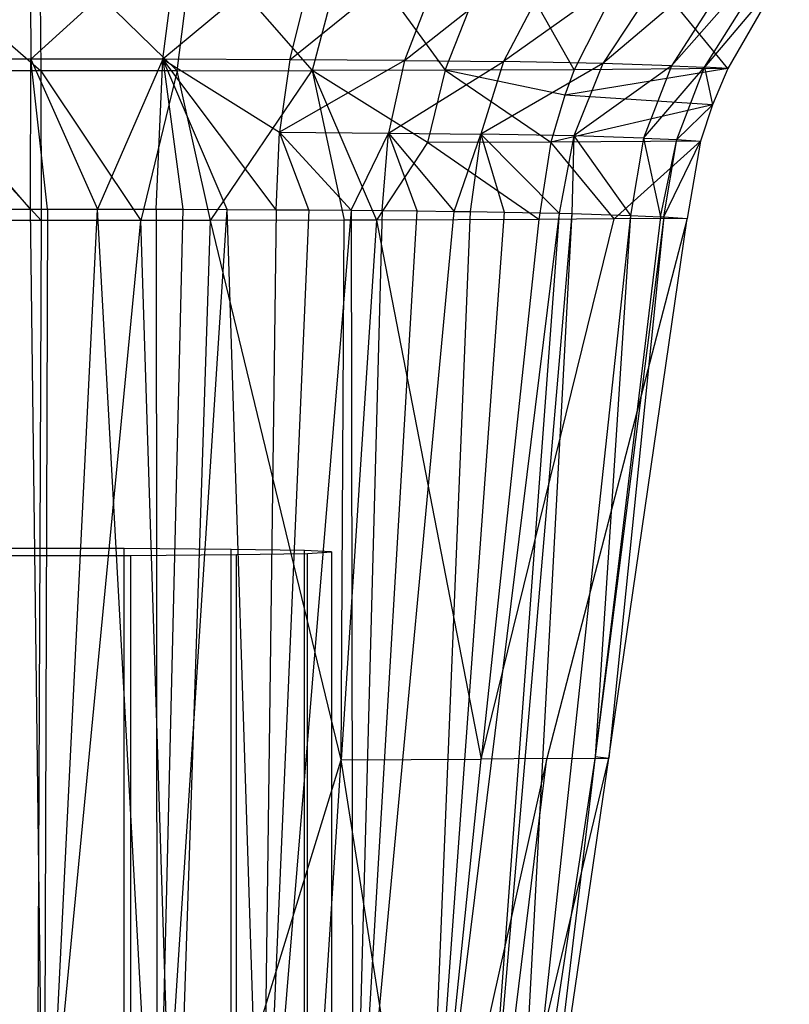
# Model space of a CAD drawing. Extents: x 3 to 49, y 3 to 103.
# Tile 98 of 101: x 26.023 to 26.805, y 97.404 to 98.403. Entities that reach past the tile are written whole.
import ezdxf

# ---------------------------------------------------------------- set-up
doc = ezdxf.new("R2010")
doc.units = 0
doc.header["$LTSCALE"] = 2.54
doc.layers.get('0').update_dxf_attribs({"linetype": 'CONTINUOUS'})

# ---------------------------------------------------------------- blocks, each defined once
blk = doc.blocks.new('HOTEL-MOOD-11782-11790_STL')
at = {"color": 0}
for p, q in [((26.03416, 98.50071, 0.21081), (26.03429, 98.36338, 0.21905)), ((26.03416, 98.50071, 0.21081), (26.03429, 98.36338, 0.21905)), ((26.18584, 98.50049, 0.22041), (26.03429, 98.36338, 0.21905)), ((26.18584, 98.50049, 0.22041), (26.03429, 98.36338, 0.21905)), ((26.16854, 98.36322, 0.22973), (26.18584, 98.50049, 0.22041)), ((26.16854, 98.36322, 0.22973), (26.18584, 98.50049, 0.22041)), ((26.33228, 98.49996, 0.2556), (26.16854, 98.36322, 0.22973)), ((26.33228, 98.49996, 0.2556), (26.16854, 98.36322, 0.22973)), ((26.29735, 98.36273, 0.26789), (26.33228, 98.49996, 0.2556)), ((26.29735, 98.36273, 0.26789), (26.33228, 98.49996, 0.2556)), ((26.29735, 98.36273, 0.26789), (26.46699, 98.49914, 0.31581)), ((26.29735, 98.36273, 0.26789), (26.46699, 98.49914, 0.31581)), ((26.46699, 98.49914, 0.31581), (26.4139, 98.36193, 0.33293)), ((26.46699, 98.49914, 0.31581), (26.4139, 98.36193, 0.33293)), ((26.4139, 98.36193, 0.33293), (26.58636, 98.4981, 0.39543)), ((26.4139, 98.36193, 0.33293), (26.58636, 98.4981, 0.39543)), ((26.58636, 98.4981, 0.39543), (26.5145, 98.36087, 0.41881)), ((26.58636, 98.4981, 0.39543), (26.5145, 98.36087, 0.41881)), ((26.70487, 98.4961, 0.55541), (26.5145, 98.36087, 0.41881)), ((26.70487, 98.4961, 0.55541), (26.5145, 98.36087, 0.41881)), ((26.70487, 98.4961, 0.55541), (26.61541, 98.35904, 0.56952)), ((26.70487, 98.4961, 0.55541), (26.61541, 98.35904, 0.56952)), ((26.77316, 98.49354, 0.76647), (26.61541, 98.35904, 0.56952)), ((26.77316, 98.49354, 0.76647), (26.61541, 98.35904, 0.56952)), ((26.77316, 98.49354, 0.76647), (26.68504, 98.35668, 0.76446)), ((26.77316, 98.49354, 0.76647), (26.68504, 98.35668, 0.76446)), ((26.68504, 98.35668, 0.76446), (26.80463, 98.49202, 0.8931)), ((26.68504, 98.35668, 0.76446), (26.80463, 98.49202, 0.8931)), ((26.71836, 98.35518, 0.88955), (26.80463, 98.49202, 0.8931)), ((26.71836, 98.35518, 0.88955), (26.80463, 98.49202, 0.8931)), ((25.88654, 98.4887, 1.21705), (26.04444, 98.35143, 1.21105)), ((25.88654, 98.4887, 1.21705), (26.04444, 98.35143, 1.21105)), ((26.18291, 98.35146, 1.20577), (26.04337, 98.48851, 1.22447)), ((26.04337, 98.48851, 1.22447), (26.04444, 98.35143, 1.21105)), ((26.04337, 98.48851, 1.22447), (26.04444, 98.35143, 1.21105)), ((26.18291, 98.35146, 1.20577), (26.04337, 98.48851, 1.22447)), ((26.18291, 98.35146, 1.20577), (26.20045, 98.48846, 1.21924)), ((26.18291, 98.35146, 1.20577), (26.20045, 98.48846, 1.21924)), ((26.20045, 98.48846, 1.21924), (26.32022, 98.35167, 1.18696)), ((26.20045, 98.48846, 1.21924), (26.32022, 98.35167, 1.18696)), ((26.35614, 98.48858, 1.20146), (26.32022, 98.35167, 1.18696)), ((26.35614, 98.48858, 1.20146), (26.32022, 98.35167, 1.18696)), ((26.35614, 98.48858, 1.20146), (26.45504, 98.35203, 1.15478)), ((26.35614, 98.48858, 1.20146), (26.45504, 98.35203, 1.15478)), ((26.45504, 98.35203, 1.15478), (26.5089, 98.48885, 1.17126)), ((26.45504, 98.35203, 1.15478), (26.5089, 98.48885, 1.17126)), ((26.58628, 98.35256, 1.10938), (26.5089, 98.48885, 1.17126)), ((26.58628, 98.35256, 1.10938), (26.5089, 98.48885, 1.17126)), ((26.6463, 98.47095, 1.12611), (26.58628, 98.35256, 1.10938)), ((26.6463, 98.47095, 1.12611), (26.58628, 98.35256, 1.10938)), ((26.74231, 98.35372, 1.0118), (26.6463, 98.47095, 1.12611)), ((26.74231, 98.35372, 1.0118), (26.6463, 98.47095, 1.12611)), ((26.79608, 98.44713, 1.01588), (26.71836, 98.35518, 0.88955)), ((26.79608, 98.44713, 1.01588), (26.71836, 98.35518, 0.88955)), ((26.79608, 98.44713, 1.01588), (26.74231, 98.35372, 1.0118)), ((26.79608, 98.44713, 1.01588), (26.74231, 98.35372, 1.0118)), ((26.03429, 98.36338, 0.21905), (25.90046, 98.36323, 0.23346)), ((26.03429, 98.36338, 0.21905), (25.90046, 98.36323, 0.23346)), ((26.03414, 98.21121, 0.22655), (25.90046, 98.36323, 0.23346)), ((26.03414, 98.21121, 0.22655), (25.90046, 98.36323, 0.23346)), ((26.03414, 98.21121, 0.22655), (26.03429, 98.36338, 0.21905)), ((26.03414, 98.21121, 0.22655), (26.03429, 98.36338, 0.21905)), ((26.05141, 98.21121, 0.22654), (26.03429, 98.36338, 0.21905)), ((26.03429, 98.36338, 0.21905), (26.10217, 98.21118, 0.22926)), ((26.05141, 98.21121, 0.22654), (26.03429, 98.36338, 0.21905)), ((26.16854, 98.36322, 0.22973), (26.03429, 98.36338, 0.21905)), ((26.16854, 98.36322, 0.22973), (26.03429, 98.36338, 0.21905)), ((26.03429, 98.36338, 0.21905), (26.10217, 98.21118, 0.22926)), ((26.16854, 98.36322, 0.22973), (26.10217, 98.21118, 0.22926)), ((26.16854, 98.36322, 0.22973), (26.10217, 98.21118, 0.22926)), ((26.16187, 98.21107, 0.23819), (26.16854, 98.36322, 0.22973)), ((26.16187, 98.21107, 0.23819), (26.16854, 98.36322, 0.22973)), ((26.16854, 98.36322, 0.22973), (26.18871, 98.211, 0.24444)), ((26.28342, 98.21058, 0.27926), (26.16854, 98.36322, 0.22973)), ((26.16854, 98.36322, 0.22973), (26.28694, 98.28914, 0.27371)), ((26.28342, 98.21058, 0.27926), (26.16854, 98.36322, 0.22973)), ((26.23375, 98.21083, 0.25839), (26.16854, 98.36322, 0.22973)), ((26.23375, 98.21083, 0.25839), (26.16854, 98.36322, 0.22973)), ((26.16854, 98.36322, 0.22973), (26.18871, 98.211, 0.24444)), ((26.29735, 98.36273, 0.26789), (26.16854, 98.36322, 0.22973)), ((26.29735, 98.36273, 0.26789), (26.16854, 98.36322, 0.22973)), ((26.16854, 98.36322, 0.22973), (26.28694, 98.28914, 0.27371)), ((26.29735, 98.36273, 0.26789), (26.28694, 98.28914, 0.27371)), ((26.29735, 98.36273, 0.26789), (26.28694, 98.28914, 0.27371)), ((26.4139, 98.36193, 0.33293), (26.28694, 98.28914, 0.27371)), ((26.4139, 98.36193, 0.33293), (26.28694, 98.28914, 0.27371)), ((26.4139, 98.36193, 0.33293), (26.29735, 98.36273, 0.26789)), ((26.4139, 98.36193, 0.33293), (26.29735, 98.36273, 0.26789)), ((26.4139, 98.36193, 0.33293), (26.39753, 98.28832, 0.34114)), ((26.4139, 98.36193, 0.33293), (26.39753, 98.28832, 0.34114)), ((26.39753, 98.28832, 0.34114), (26.5145, 98.36087, 0.41881)), ((26.39753, 98.28832, 0.34114), (26.5145, 98.36087, 0.41881)), ((26.4139, 98.36193, 0.33293), (26.5145, 98.36087, 0.41881)), ((26.4139, 98.36193, 0.33293), (26.5145, 98.36087, 0.41881)), ((26.5145, 98.36087, 0.41881), (26.4913, 98.28725, 0.43016)), ((26.5145, 98.36087, 0.41881), (26.4913, 98.28725, 0.43016)), ((26.61541, 98.35904, 0.56952), (26.5145, 98.36087, 0.41881)), ((26.61541, 98.35904, 0.56952), (26.5145, 98.36087, 0.41881)), ((26.04444, 98.35143, 1.21105), (25.90618, 98.35155, 1.20272)), ((25.90618, 98.35155, 1.20272), (26.04477, 98.19951, 1.19807)), ((25.90618, 98.35155, 1.20272), (26.04477, 98.19951, 1.19807)), ((26.04444, 98.35143, 1.21105), (25.90618, 98.35155, 1.20272)), ((26.18291, 98.35146, 1.20577), (26.04444, 98.35143, 1.21105)), ((26.18291, 98.35146, 1.20577), (26.04444, 98.35143, 1.21105)), ((26.04444, 98.35143, 1.21105), (26.14613, 98.19954, 1.19505)), ((26.04444, 98.35143, 1.21105), (26.14613, 98.19954, 1.19505)), ((26.04444, 98.35143, 1.21105), (26.04477, 98.19951, 1.19807)), ((26.04444, 98.35143, 1.21105), (26.04477, 98.19951, 1.19807)), ((26.18291, 98.35146, 1.20577), (26.14613, 98.19954, 1.19505)), ((26.18291, 98.35146, 1.20577), (26.14613, 98.19954, 1.19505)), ((26.18291, 98.35146, 1.20577), (26.32022, 98.35167, 1.18696)), ((26.18291, 98.35146, 1.20577), (26.32022, 98.35167, 1.18696)), ((26.21672, 98.19963, 1.18766), (26.18291, 98.35146, 1.20577)), ((26.21672, 98.19963, 1.18766), (26.18291, 98.35146, 1.20577)), ((26.21672, 98.19963, 1.18766), (26.32022, 98.35167, 1.18696)), ((26.21672, 98.19963, 1.18766), (26.32022, 98.35167, 1.18696)), ((26.45504, 98.35203, 1.15478), (26.32022, 98.35167, 1.18696)), ((26.45504, 98.35203, 1.15478), (26.32022, 98.35167, 1.18696)), ((26.4373, 98.27863, 1.14655), (26.32022, 98.35167, 1.18696)), ((26.32022, 98.35167, 1.18696), (26.38538, 98.20006, 1.15182)), ((26.32022, 98.35167, 1.18696), (26.38538, 98.20006, 1.15182)), ((26.32022, 98.35167, 1.18696), (26.35257, 98.19996, 1.16087)), ((26.4373, 98.27863, 1.14655), (26.32022, 98.35167, 1.18696)), ((26.32022, 98.35167, 1.18696), (26.35257, 98.19996, 1.16087)), ((26.45504, 98.35203, 1.15478), (26.4373, 98.27863, 1.14655)), ((26.45504, 98.35203, 1.15478), (26.4373, 98.27863, 1.14655)), ((26.58628, 98.35256, 1.10938), (26.45504, 98.35203, 1.15478)), ((26.58628, 98.35256, 1.10938), (26.45504, 98.35203, 1.15478)), ((26.57663, 98.32687, 1.1059), (26.45504, 98.35203, 1.15478)), ((26.45504, 98.35203, 1.15478), (26.56246, 98.27919, 1.09962)), ((26.57663, 98.32687, 1.1059), (26.45504, 98.35203, 1.15478)), ((26.45504, 98.35203, 1.15478), (26.56246, 98.27919, 1.09962)), ((26.61541, 98.35904, 0.56952), (26.4913, 98.28725, 0.43016)), ((26.61541, 98.35904, 0.56952), (26.4913, 98.28725, 0.43016)), ((26.74231, 98.35372, 1.0118), (26.57663, 98.32687, 1.1059)), ((26.74231, 98.35372, 1.0118), (26.57663, 98.32687, 1.1059)), ((26.58628, 98.35256, 1.10938), (26.57663, 98.32687, 1.1059)), ((26.58628, 98.35256, 1.10938), (26.57663, 98.32687, 1.1059)), ((26.61541, 98.35904, 0.56952), (26.58565, 98.28549, 0.57627)), ((26.61541, 98.35904, 0.56952), (26.58565, 98.28549, 0.57627)), ((26.68504, 98.35668, 0.76446), (26.58565, 98.28549, 0.57627)), ((26.68504, 98.35668, 0.76446), (26.58565, 98.28549, 0.57627)), ((26.74231, 98.35372, 1.0118), (26.58628, 98.35256, 1.10938)), ((26.74231, 98.35372, 1.0118), (26.58628, 98.35256, 1.10938)), ((26.68504, 98.35668, 0.76446), (26.61541, 98.35904, 0.56952)), ((26.68504, 98.35668, 0.76446), (26.61541, 98.35904, 0.56952)), ((26.68504, 98.35668, 0.76446), (26.65652, 98.28323, 0.76323)), ((26.68504, 98.35668, 0.76446), (26.65652, 98.28323, 0.76323)), ((26.65652, 98.28323, 0.76323), (26.71836, 98.35518, 0.88955)), ((26.65652, 98.28323, 0.76323), (26.71836, 98.35518, 0.88955)), ((26.68504, 98.35668, 0.76446), (26.71836, 98.35518, 0.88955)), ((26.68504, 98.35668, 0.76446), (26.71836, 98.35518, 0.88955)), ((26.69031, 98.28173, 0.88758), (26.71836, 98.35518, 0.88955)), ((26.69031, 98.28173, 0.88758), (26.71836, 98.35518, 0.88955)), ((26.71836, 98.35518, 0.88955), (26.72668, 98.31707, 1.01023)), ((26.74231, 98.35372, 1.0118), (26.71836, 98.35518, 0.88955)), ((26.74231, 98.35372, 1.0118), (26.71836, 98.35518, 0.88955)), ((26.71836, 98.35518, 0.88955), (26.72668, 98.31707, 1.01023)), ((26.74231, 98.35372, 1.0118), (26.72668, 98.31707, 1.01023)), ((26.74231, 98.35372, 1.0118), (26.72668, 98.31707, 1.01023)), ((26.57663, 98.32687, 1.1059), (26.56246, 98.27919, 1.09962)), ((26.57663, 98.32687, 1.1059), (26.56246, 98.27919, 1.09962)), ((26.72668, 98.31707, 1.01023), (26.57663, 98.32687, 1.1059)), ((26.72668, 98.31707, 1.01023), (26.57663, 98.32687, 1.1059)), ((26.72668, 98.31707, 1.01023), (26.56246, 98.27919, 1.09962)), ((26.72668, 98.31707, 1.01023), (26.56246, 98.27919, 1.09962)), ((26.69031, 98.28173, 0.88758), (26.72668, 98.31707, 1.01023)), ((26.69031, 98.28173, 0.88758), (26.72668, 98.31707, 1.01023)), ((26.72668, 98.31707, 1.01023), (26.7145, 98.28027, 1.00866)), ((26.72668, 98.31707, 1.01023), (26.7145, 98.28027, 1.00866)), ((26.28342, 98.21058, 0.27926), (26.28694, 98.28914, 0.27371)), ((26.28342, 98.21058, 0.27926), (26.28694, 98.28914, 0.27371)), ((26.35984, 98.21003, 0.32485), (26.28694, 98.28914, 0.27371)), ((26.28694, 98.28914, 0.27371), (26.39753, 98.28832, 0.34114)), ((26.31685, 98.21036, 0.29701), (26.28694, 98.28914, 0.27371)), ((26.35984, 98.21003, 0.32485), (26.28694, 98.28914, 0.27371)), ((26.31685, 98.21036, 0.29701), (26.28694, 98.28914, 0.27371)), ((26.28694, 98.28914, 0.27371), (26.39753, 98.28832, 0.34114)), ((26.35984, 98.21003, 0.32485), (26.39753, 98.28832, 0.34114)), ((26.35984, 98.21003, 0.32485), (26.39753, 98.28832, 0.34114)), ((26.39113, 98.20974, 0.34907), (26.39753, 98.28832, 0.34114)), ((26.39113, 98.20974, 0.34907), (26.39753, 98.28832, 0.34114)), ((26.42685, 98.20934, 0.38136), (26.39753, 98.28832, 0.34114)), ((26.39753, 98.28832, 0.34114), (26.46428, 98.20886, 0.42141)), ((26.42685, 98.20934, 0.38136), (26.39753, 98.28832, 0.34114)), ((26.39753, 98.28832, 0.34114), (26.46428, 98.20886, 0.42141)), ((26.39753, 98.28832, 0.34114), (26.4913, 98.28725, 0.43016)), ((26.39753, 98.28832, 0.34114), (26.4913, 98.28725, 0.43016)), ((26.46428, 98.20886, 0.42141), (26.4913, 98.28725, 0.43016)), ((26.46428, 98.20886, 0.42141), (26.4913, 98.28725, 0.43016)), ((26.4913, 98.28725, 0.43016), (26.48067, 98.20862, 0.4412)), ((26.4913, 98.28725, 0.43016), (26.48067, 98.20862, 0.4412)), ((26.4913, 98.28725, 0.43016), (26.51523, 98.20806, 0.48833)), ((26.4913, 98.28725, 0.43016), (26.51523, 98.20806, 0.48833)), ((26.4913, 98.28725, 0.43016), (26.57076, 98.20692, 0.5827)), ((26.58565, 98.28549, 0.57627), (26.4913, 98.28725, 0.43016)), ((26.58565, 98.28549, 0.57627), (26.4913, 98.28725, 0.43016)), ((26.4913, 98.28725, 0.43016), (26.57076, 98.20692, 0.5827)), ((26.58565, 98.28549, 0.57627), (26.57076, 98.20692, 0.5827)), ((26.58565, 98.28549, 0.57627), (26.57076, 98.20692, 0.5827)), ((26.58565, 98.28549, 0.57627), (26.58368, 98.2066, 0.60911)), ((26.58565, 98.28549, 0.57627), (26.58368, 98.2066, 0.60911)), ((26.58565, 98.28549, 0.57627), (26.64341, 98.20476, 0.76176)), ((26.65652, 98.28323, 0.76323), (26.58565, 98.28549, 0.57627)), ((26.65652, 98.28323, 0.76323), (26.58565, 98.28549, 0.57627)), ((26.58565, 98.28549, 0.57627), (26.64341, 98.20476, 0.76176)), ((26.65652, 98.28323, 0.76323), (26.64341, 98.20476, 0.76176)), ((26.65652, 98.28323, 0.76323), (26.64341, 98.20476, 0.76176)), ((26.65652, 98.28323, 0.76323), (26.67372, 98.20345, 0.87061)), ((26.65652, 98.28323, 0.76323), (26.67372, 98.20345, 0.87061)), ((26.65652, 98.28323, 0.76323), (26.69031, 98.28173, 0.88758)), ((26.65652, 98.28323, 0.76323), (26.69031, 98.28173, 0.88758)), ((26.67372, 98.20345, 0.87061), (26.69031, 98.28173, 0.88758)), ((26.67372, 98.20345, 0.87061), (26.69031, 98.28173, 0.88758)), ((26.67722, 98.20327, 0.88542), (26.69031, 98.28173, 0.88758)), ((26.67722, 98.20327, 0.88542), (26.69031, 98.28173, 0.88758)), ((26.69031, 98.28173, 0.88758), (26.7145, 98.28027, 1.00866)), ((26.69031, 98.28173, 0.88758), (26.7145, 98.28027, 1.00866)), ((26.4373, 98.27863, 1.14655), (26.38538, 98.20006, 1.15182)), ((26.4373, 98.27863, 1.14655), (26.38538, 98.20006, 1.15182)), ((26.56246, 98.27919, 1.09962), (26.4373, 98.27863, 1.14655)), ((26.56246, 98.27919, 1.09962), (26.4373, 98.27863, 1.14655)), ((26.55027, 98.20081, 1.0898), (26.4373, 98.27863, 1.14655)), ((26.55027, 98.20081, 1.0898), (26.4373, 98.27863, 1.14655)), ((26.56246, 98.27919, 1.09962), (26.55027, 98.20081, 1.0898)), ((26.56246, 98.27919, 1.09962), (26.55027, 98.20081, 1.0898)), ((26.7145, 98.28027, 1.00866), (26.56246, 98.27919, 1.09962)), ((26.7145, 98.28027, 1.00866), (26.56246, 98.27919, 1.09962)), ((26.62684, 98.20128, 1.05053), (26.56246, 98.27919, 1.09962)), ((26.62684, 98.20128, 1.05053), (26.56246, 98.27919, 1.09962)), ((26.7145, 98.28027, 1.00866), (26.62684, 98.20128, 1.05053)), ((26.7145, 98.28027, 1.00866), (26.62684, 98.20128, 1.05053)), ((26.67722, 98.20327, 0.88542), (26.7145, 98.28027, 1.00866)), ((26.67722, 98.20327, 0.88542), (26.7145, 98.28027, 1.00866)), ((26.7145, 98.28027, 1.00866), (26.70079, 98.20183, 1.00536)), ((26.7145, 98.28027, 1.00866), (26.70079, 98.20183, 1.00536)), ((25.95046, 98.21113, 0.23334), (26.03414, 98.21121, 0.22655)), ((25.95046, 98.21113, 0.23334), (26.03414, 98.21121, 0.22655)), ((26.03414, 98.21121, 0.22655), (26.05141, 98.21121, 0.22654)), ((26.04794, 97.11457, 0.21333), (26.03414, 98.21121, 0.22655)), ((26.04794, 97.11457, 0.21333), (26.03414, 98.21121, 0.22655)), ((26.03414, 98.21121, 0.22655), (26.05141, 98.21121, 0.22654)), ((26.05141, 98.21121, 0.22654), (26.04794, 97.11457, 0.21333)), ((26.05141, 98.21121, 0.22654), (26.04794, 97.11457, 0.21333)), ((26.04794, 97.11457, 0.21333), (26.10217, 98.21118, 0.22926)), ((26.04794, 97.11457, 0.21333), (26.10217, 98.21118, 0.22926)), ((26.05141, 98.21121, 0.22654), (26.10217, 98.21118, 0.22926)), ((26.05141, 98.21121, 0.22654), (26.10217, 98.21118, 0.22926)), ((26.10217, 98.21118, 0.22926), (26.16187, 98.21107, 0.23819)), ((26.16243, 97.11438, 0.22857), (26.10217, 98.21118, 0.22926)), ((26.16243, 97.11438, 0.22857), (26.10217, 98.21118, 0.22926)), ((26.10217, 98.21118, 0.22926), (26.16187, 98.21107, 0.23819)), ((26.16187, 98.21107, 0.23819), (26.16243, 97.11438, 0.22857)), ((26.16187, 98.21107, 0.23819), (26.16243, 97.11438, 0.22857)), ((26.16187, 98.21107, 0.23819), (26.18871, 98.211, 0.24444)), ((26.16187, 98.21107, 0.23819), (26.18871, 98.211, 0.24444)), ((26.18871, 98.211, 0.24444), (26.16243, 97.11438, 0.22857)), ((26.18871, 98.211, 0.24444), (26.16243, 97.11438, 0.22857)), ((26.16243, 97.11438, 0.22857), (26.23375, 98.21083, 0.25839)), ((26.16243, 97.11438, 0.22857), (26.23375, 98.21083, 0.25839)), ((26.18871, 98.211, 0.24444), (26.23375, 98.21083, 0.25839)), ((26.18871, 98.211, 0.24444), (26.23375, 98.21083, 0.25839)), ((26.26938, 97.11385, 0.27211), (26.23375, 98.21083, 0.25839)), ((26.23375, 98.21083, 0.25839), (26.28342, 98.21058, 0.27926)), ((26.26938, 97.11385, 0.27211), (26.23375, 98.21083, 0.25839)), ((26.23375, 98.21083, 0.25839), (26.28342, 98.21058, 0.27926)), ((26.28342, 98.21058, 0.27926), (26.26938, 97.11385, 0.27211)), ((26.28342, 98.21058, 0.27926), (26.26938, 97.11385, 0.27211)), ((26.28342, 98.21058, 0.27926), (26.31685, 98.21036, 0.29701)), ((26.28342, 98.21058, 0.27926), (26.31685, 98.21036, 0.29701)), ((26.31685, 98.21036, 0.29701), (26.26938, 97.11385, 0.27211)), ((26.31685, 98.21036, 0.29701), (26.26938, 97.11385, 0.27211)), ((26.35984, 98.21003, 0.32485), (26.26938, 97.11385, 0.27211)), ((26.35984, 98.21003, 0.32485), (26.26938, 97.11385, 0.27211)), ((26.31685, 98.21036, 0.29701), (26.35984, 98.21003, 0.32485)), ((26.31685, 98.21036, 0.29701), (26.35984, 98.21003, 0.32485)), ((26.35984, 98.21003, 0.32485), (26.36168, 97.11302, 0.34155)), ((26.35984, 98.21003, 0.32485), (26.36168, 97.11302, 0.34155)), ((26.35984, 98.21003, 0.32485), (26.39113, 98.20974, 0.34907)), ((26.35984, 98.21003, 0.32485), (26.39113, 98.20974, 0.34907)), ((26.39113, 98.20974, 0.34907), (26.36168, 97.11302, 0.34155)), ((26.39113, 98.20974, 0.34907), (26.36168, 97.11302, 0.34155)), ((26.36168, 97.11302, 0.34155), (26.42685, 98.20934, 0.38136)), ((26.36168, 97.11302, 0.34155), (26.42685, 98.20934, 0.38136)), ((26.36168, 97.11302, 0.34155), (26.46428, 98.20886, 0.42141)), ((26.36168, 97.11302, 0.34155), (26.46428, 98.20886, 0.42141)), ((26.55027, 98.20081, 1.0898), (26.38538, 98.20006, 1.15182)), ((26.55027, 98.20081, 1.0898), (26.38538, 98.20006, 1.15182)), ((26.39113, 98.20974, 0.34907), (26.42685, 98.20934, 0.38136)), ((26.39113, 98.20974, 0.34907), (26.42685, 98.20934, 0.38136)), ((26.42685, 98.20934, 0.38136), (26.46428, 98.20886, 0.42141)), ((26.42685, 98.20934, 0.38136), (26.46428, 98.20886, 0.42141)), ((26.48067, 98.20862, 0.4412), (26.43542, 97.11195, 0.43054)), ((26.48067, 98.20862, 0.4412), (26.43542, 97.11195, 0.43054)), ((26.51523, 98.20806, 0.48833), (26.43542, 97.11195, 0.43054)), ((26.51523, 98.20806, 0.48833), (26.43542, 97.11195, 0.43054)), ((26.57076, 98.20692, 0.5827), (26.43542, 97.11195, 0.43054)), ((26.57076, 98.20692, 0.5827), (26.43542, 97.11195, 0.43054)), ((26.46428, 98.20886, 0.42141), (26.48067, 98.20862, 0.4412)), ((26.46428, 98.20886, 0.42141), (26.48067, 98.20862, 0.4412)), ((26.48067, 98.20862, 0.4412), (26.51523, 98.20806, 0.48833)), ((26.48067, 98.20862, 0.4412), (26.51523, 98.20806, 0.48833)), ((26.57076, 98.20692, 0.5827), (26.48956, 97.11072, 0.53262)), ((26.57076, 98.20692, 0.5827), (26.48956, 97.11072, 0.53262)), ((26.58368, 98.2066, 0.60911), (26.48956, 97.11072, 0.53262)), ((26.58368, 98.2066, 0.60911), (26.48956, 97.11072, 0.53262)), ((26.49175, 97.65321, 1.02322), (26.62684, 98.20128, 1.05053)), ((26.49175, 97.65321, 1.02322), (26.62684, 98.20128, 1.05053)), ((26.55027, 98.20081, 1.0898), (26.49175, 97.65321, 1.02322)), ((26.55027, 98.20081, 1.0898), (26.49175, 97.65321, 1.02322)), ((26.51523, 98.20806, 0.48833), (26.57076, 98.20692, 0.5827)), ((26.51523, 98.20806, 0.48833), (26.57076, 98.20692, 0.5827)), ((26.58368, 98.2066, 0.60911), (26.52465, 97.1094, 0.64222)), ((26.58368, 98.2066, 0.60911), (26.52465, 97.1094, 0.64222)), ((26.64341, 98.20476, 0.76176), (26.52465, 97.1094, 0.64222)), ((26.64341, 98.20476, 0.76176), (26.52465, 97.1094, 0.64222)), ((26.62684, 98.20128, 1.05053), (26.55027, 98.20081, 1.0898)), ((26.62684, 98.20128, 1.05053), (26.55027, 98.20081, 1.0898)), ((26.70079, 98.20183, 1.00536), (26.55829, 97.6537, 0.98249)), ((26.70079, 98.20183, 1.00536), (26.55829, 97.6537, 0.98249)), ((26.57076, 98.20692, 0.5827), (26.58368, 98.2066, 0.60911)), ((26.57076, 98.20692, 0.5827), (26.58368, 98.2066, 0.60911)), ((26.58368, 98.2066, 0.60911), (26.64341, 98.20476, 0.76176)), ((26.58368, 98.2066, 0.60911), (26.64341, 98.20476, 0.76176)), ((26.64341, 98.20476, 0.76176), (26.60761, 97.65575, 0.81271)), ((26.64341, 98.20476, 0.76176), (26.60761, 97.65575, 0.81271)), ((26.67372, 98.20345, 0.87061), (26.60761, 97.65575, 0.81271)), ((26.67372, 98.20345, 0.87061), (26.60761, 97.65575, 0.81271)), ((26.67722, 98.20327, 0.88542), (26.60761, 97.65575, 0.81271)), ((26.67722, 98.20327, 0.88542), (26.60761, 97.65575, 0.81271)), ((26.67722, 98.20327, 0.88542), (26.6212, 97.65426, 0.93591)), ((26.67722, 98.20327, 0.88542), (26.6212, 97.65426, 0.93591)), ((26.6212, 97.65426, 0.93591), (26.70079, 98.20183, 1.00536)), ((26.6212, 97.65426, 0.93591), (26.70079, 98.20183, 1.00536)), ((26.70079, 98.20183, 1.00536), (26.62684, 98.20128, 1.05053)), ((26.70079, 98.20183, 1.00536), (26.62684, 98.20128, 1.05053)), ((26.64341, 98.20476, 0.76176), (26.67372, 98.20345, 0.87061)), ((26.64341, 98.20476, 0.76176), (26.67372, 98.20345, 0.87061)), ((26.67372, 98.20345, 0.87061), (26.67722, 98.20327, 0.88542)), ((26.67372, 98.20345, 0.87061), (26.67722, 98.20327, 0.88542)), ((26.67722, 98.20327, 0.88542), (26.70079, 98.20183, 1.00536)), ((26.67722, 98.20327, 0.88542), (26.70079, 98.20183, 1.00536)), ((26.04477, 98.19951, 1.19807), (25.93524, 98.19958, 1.19132)), ((26.04477, 98.19951, 1.19807), (25.93524, 98.19958, 1.19132)), ((26.04053, 97.10419, 1.07404), (26.14613, 98.19954, 1.19505)), ((26.04053, 97.10419, 1.07404), (26.14613, 98.19954, 1.19505)), ((26.04477, 98.19951, 1.19807), (26.04053, 97.10419, 1.07404)), ((26.04477, 98.19951, 1.19807), (26.04053, 97.10419, 1.07404)), ((26.14613, 98.19954, 1.19505), (26.04477, 98.19951, 1.19807)), ((26.14613, 98.19954, 1.19505), (26.04477, 98.19951, 1.19807)), ((26.21672, 98.19963, 1.18766), (26.14613, 98.19954, 1.19505)), ((26.21672, 98.19963, 1.18766), (26.14613, 98.19954, 1.19505)), ((26.18082, 97.10435, 1.06135), (26.14613, 98.19954, 1.19505)), ((26.18082, 97.10435, 1.06135), (26.14613, 98.19954, 1.19505)), ((26.18082, 97.10435, 1.06135), (26.21672, 98.19963, 1.18766)), ((26.18082, 97.10435, 1.06135), (26.21672, 98.19963, 1.18766)), ((26.35257, 98.19996, 1.16087), (26.21672, 98.19963, 1.18766)), ((26.35257, 98.19996, 1.16087), (26.21672, 98.19963, 1.18766)), ((26.34966, 97.65245, 1.08649), (26.21672, 98.19963, 1.18766)), ((26.34966, 97.65245, 1.08649), (26.21672, 98.19963, 1.18766)), ((26.38538, 98.20006, 1.15182), (26.34966, 97.65245, 1.08649)), ((26.38538, 98.20006, 1.15182), (26.34966, 97.65245, 1.08649)), ((26.34966, 97.65245, 1.08649), (26.35257, 98.19996, 1.16087)), ((26.34966, 97.65245, 1.08649), (26.35257, 98.19996, 1.16087)), ((26.38538, 98.20006, 1.15182), (26.35257, 98.19996, 1.16087)), ((26.38538, 98.20006, 1.15182), (26.35257, 98.19996, 1.16087)), ((26.38538, 98.20006, 1.15182), (26.49175, 97.65321, 1.02322)), ((26.38538, 98.20006, 1.15182), (26.49175, 97.65321, 1.02322)), ((26.1291, 97.86672, 0.31095), (26.00488, 97.86686, 0.29941)), ((26.1291, 97.86672, 0.31095), (26.00488, 97.86686, 0.29941)), ((26.1291, 96.01685, 0.28867), (26.1291, 97.86672, 0.31095)), ((26.1291, 96.01685, 0.28867), (26.1291, 97.86672, 0.31095)), ((26.23787, 97.86599, 0.37202), (26.1291, 97.86672, 0.31095)), ((26.23787, 97.86599, 0.37202), (26.1291, 97.86672, 0.31095)), ((26.23787, 96.01612, 0.34973), (26.23787, 97.86599, 0.37202)), ((26.23787, 96.01612, 0.34973), (26.23787, 97.86599, 0.37202)), ((26.31241, 97.86478, 0.47204), (26.23787, 97.86599, 0.37202)), ((26.31241, 97.86478, 0.47204), (26.23787, 97.86599, 0.37202)), ((26.24324, 97.86061, 0.81784), (26.31535, 97.86184, 0.71605)), ((26.24324, 97.86061, 0.81784), (26.31535, 97.86184, 0.71605)), ((26.31241, 96.01491, 0.44975), (26.31241, 97.86478, 0.47204)), ((26.31241, 96.01491, 0.44975), (26.31241, 97.86478, 0.47204)), ((26.33981, 97.86331, 0.59373), (26.31241, 97.86478, 0.47204)), ((26.33981, 97.86331, 0.59373), (26.31241, 97.86478, 0.47204)), ((26.31535, 97.86184, 0.71605), (26.33981, 97.86331, 0.59373)), ((26.31535, 97.86184, 0.71605), (26.33981, 97.86331, 0.59373)), ((26.31535, 96.01198, 0.69376), (26.31535, 97.86184, 0.71605)), ((26.31535, 96.01198, 0.69376), (26.31535, 97.86184, 0.71605)), ((26.33981, 97.86331, 0.59373), (26.33981, 96.01345, 0.57144)), ((26.33981, 97.86331, 0.59373), (26.33981, 96.01345, 0.57144)), ((26.01207, 97.85967, 0.89604), (26.13597, 97.85984, 0.8815)), ((26.01207, 97.85967, 0.89604), (26.13597, 97.85984, 0.8815)), ((26.13597, 97.85984, 0.8815), (26.24324, 97.86061, 0.81784)), ((26.13597, 97.85984, 0.8815), (26.24324, 97.86061, 0.81784)), ((26.13597, 96.00998, 0.85922), (26.13597, 97.85984, 0.8815)), ((26.13597, 96.00998, 0.85922), (26.13597, 97.85984, 0.8815)), ((26.24324, 96.01075, 0.79555), (26.24324, 97.86061, 0.81784)), ((26.24324, 96.01075, 0.79555), (26.24324, 97.86061, 0.81784)), ((26.18082, 97.10435, 1.06135), (26.34966, 97.65245, 1.08649)), ((26.18082, 97.10435, 1.06135), (26.34966, 97.65245, 1.08649)), ((26.31395, 97.10483, 1.02115), (26.34966, 97.65245, 1.08649)), ((26.31395, 97.10483, 1.02115), (26.34966, 97.65245, 1.08649)), ((26.34966, 97.65245, 1.08649), (26.49175, 97.65321, 1.02322)), ((26.34966, 97.65245, 1.08649), (26.49175, 97.65321, 1.02322)), ((26.43575, 97.10562, 0.95551), (26.34966, 97.65245, 1.08649)), ((26.43575, 97.10562, 0.95551), (26.34966, 97.65245, 1.08649)), ((26.55829, 97.6537, 0.98249), (26.43575, 97.10562, 0.95551)), ((26.55829, 97.6537, 0.98249), (26.43575, 97.10562, 0.95551)), ((26.43575, 97.10562, 0.95551), (26.49175, 97.65321, 1.02322)), ((26.43575, 97.10562, 0.95551), (26.49175, 97.65321, 1.02322)), ((26.49094, 97.10613, 0.91378), (26.6212, 97.65426, 0.93591)), ((26.49094, 97.10613, 0.91378), (26.6212, 97.65426, 0.93591)), ((26.49094, 97.10613, 0.91378), (26.55829, 97.6537, 0.98249)), ((26.49094, 97.10613, 0.91378), (26.55829, 97.6537, 0.98249)), ((26.55829, 97.6537, 0.98249), (26.49175, 97.65321, 1.02322)), ((26.55829, 97.6537, 0.98249), (26.49175, 97.65321, 1.02322)), ((26.60761, 97.65575, 0.81271), (26.52465, 97.1094, 0.64222)), ((26.60761, 97.65575, 0.81271), (26.52465, 97.1094, 0.64222)), ((26.60761, 97.65575, 0.81271), (26.5415, 97.10804, 0.75482)), ((26.60761, 97.65575, 0.81271), (26.5415, 97.10804, 0.75482)), ((26.5415, 97.10804, 0.75482), (26.6212, 97.65426, 0.93591)), ((26.5415, 97.10804, 0.75482), (26.6212, 97.65426, 0.93591)), ((26.5416, 97.1067, 0.86647), (26.6212, 97.65426, 0.93591)), ((26.5416, 97.1067, 0.86647), (26.6212, 97.65426, 0.93591)), ((26.55829, 97.6537, 0.98249), (26.6212, 97.65426, 0.93591)), ((26.55829, 97.6537, 0.98249), (26.6212, 97.65426, 0.93591)), ((26.60761, 97.65575, 0.81271), (26.6212, 97.65426, 0.93591)), ((26.60761, 97.65575, 0.81271), (26.6212, 97.65426, 0.93591))]:
    blk.add_line(p, q, dxfattribs=at)

msp = doc.modelspace()

# ---------------------------------------------------------------- block references
at = {"color": 0}
msp.add_blockref('HOTEL-MOOD-11782-11790_STL', (0, 0), dxfattribs=at)

doc.saveas('drawing.dxf')
